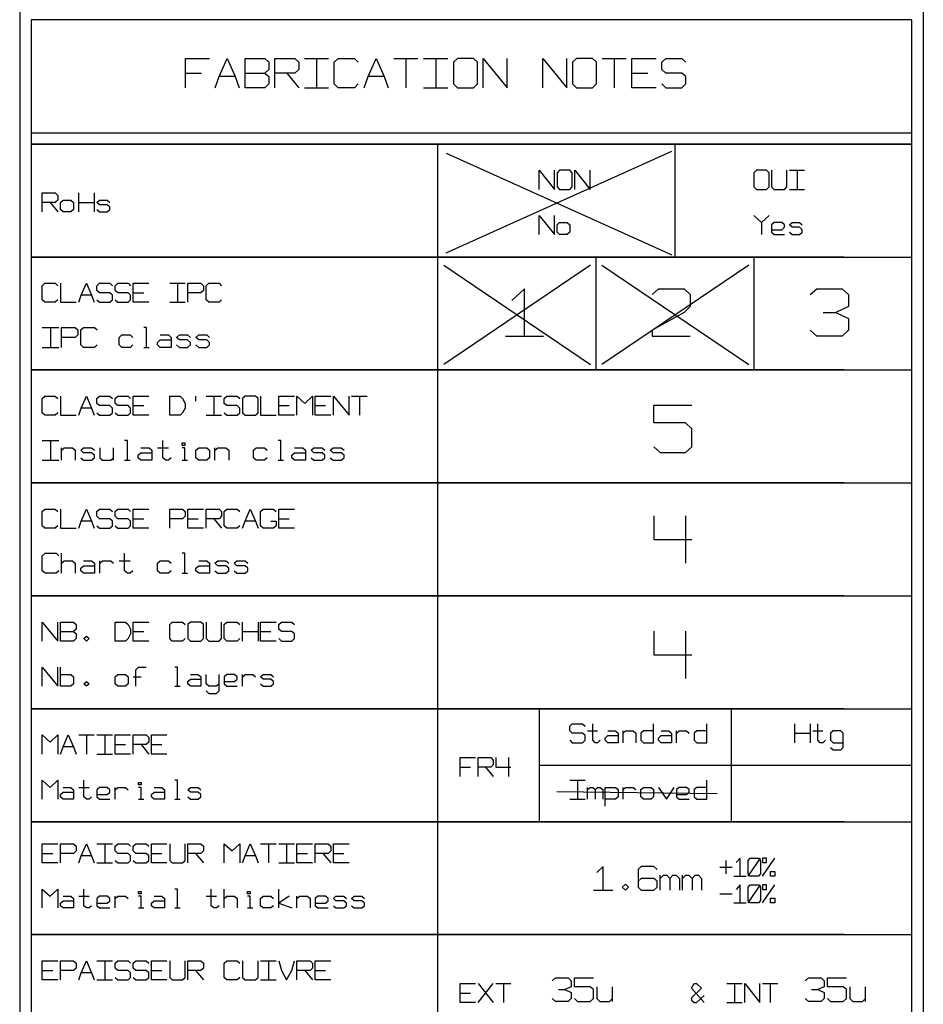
# Model space of a CAD drawing. Header units: millimetres. Extents: x 0 to 1189, y 35 to 806.
# Tile 7 of 17: x 330 to 469, y 495 to 647. Entities that reach past the tile are written whole.
import ezdxf

# ---------------------------------------------------------------- set-up
doc = ezdxf.new("R2010")
doc.units = ezdxf.units.MM
doc.layers.add('Pen 1', color=7, linetype='Continuous')

msp = doc.modelspace()

# ---------------------------------------------------------------- linework, layer by layer
at = {"layer": 'Pen 1', "color": 7, "lineweight": 30}
for p, q in [((373.7, 641.12), (377.4, 641.12)), ((375.55, 641.12), (375.55, 636.62)), ((387.5, 641.12), (391.23, 641.12)), ((389.35, 641.12), (389.35, 636.62)), ((392.1, 641.12), (395.83, 641.12)), ((393.98, 641.12), (393.98, 636.62)), ((419.73, 641.12), (423.45, 641.12)), ((421.58, 641.12), (421.58, 636.62)), ((355.27, 638.88), (357.75, 638.88)), ((362.98, 638.33), (360.5, 638.33)), ((364.5, 638.88), (367.58, 638.88)), ((370.95, 638.88), (372.8, 636.62)), ((386, 638.33), (383.52, 638.33)), ((424.33, 638.88), (426.8, 638.88)), ((373.7, 636.62), (377.4, 636.62)), ((392.1, 636.62), (395.83, 636.62)), ((331.4, 629.65), (467.62, 629.65)), ((394.27, 627.9), (394.27, 339.73)), ((430.95, 627.9), (430.95, 610.42)), ((395.58, 611.1), (430.5, 626.83)), ((395.58, 626.47), (430.5, 610.75)), ((448.67, 623.85), (451.02, 623.85)), ((449.85, 623.85), (449.85, 620.9)), ((338.77, 617.42), (338.77, 620.35)), ((341.17, 620.35), (341.17, 617.42)), ((448.67, 620.9), (451.02, 620.9)), ((334.35, 618.88), (335.55, 617.42)), ((338.77, 618.88), (341.17, 618.88)), ((444.35, 615.75), (444.35, 613.92)), ((395.23, 609.17), (417.92, 593.83)), ((417.92, 609.17), (395.23, 593.83)), ((418.73, 610.42), (418.73, 592.97)), ((419.67, 609.17), (442.38, 593.83)), ((442.38, 609.17), (419.67, 593.83)), ((443.17, 610.42), (443.17, 592.97)), ((352.85, 606.38), (355.25, 606.38)), ((354.05, 606.38), (354.05, 603.45)), ((340.77, 604.55), (339.17, 604.55)), ((347.2, 604.9), (348.83, 604.9)), ((352.85, 603.45), (355.25, 603.45)), ((453.88, 601.88), (455.85, 601.88)), ((333.15, 599.55), (335.7, 599.55)), ((334.42, 599.55), (334.42, 596.45)), ((404.75, 598.2), (410.65, 598.2)), ((333.15, 596.45), (335.7, 596.45)), ((348.83, 596.45), (349.67, 596.45)), ((356.85, 588.9), (356.85, 588.17)), ((358.48, 588.9), (360.88, 588.9)), ((359.67, 588.9), (359.67, 585.97)), ((380.98, 588.9), (383.38, 588.9)), ((382.17, 588.9), (382.17, 585.97)), ((340.77, 587.08), (339.17, 587.08)), ((347.2, 587.45), (348.83, 587.45)), ((369.73, 587.45), (371.33, 587.45)), ((375.35, 587.45), (376.95, 587.45)), ((358.48, 585.97), (360.88, 585.97)), ((333.15, 582.08), (335.7, 582.08)), ((334.42, 582.08), (334.42, 579)), ((336.12, 579), (336.12, 580.92)), ((344.17, 579), (344.17, 580.92)), ((350.95, 580.92), (352.65, 580.92)), ((359.85, 579), (359.85, 580.92)), ((333.15, 579), (335.7, 579)), ((345.88, 579), (346.73, 579)), ((354.77, 579), (355.62, 579)), ((369.6, 579), (370.45, 579)), ((340.77, 569.6), (339.17, 569.6)), ((347.2, 569.97), (348.83, 569.97)), ((355.65, 569.97), (357.25, 569.97)), ((359.67, 569.97), (360.88, 568.5)), ((366.1, 569.6), (364.5, 569.6)), ((369.73, 569.97), (371.33, 569.97)), ((432.62, 570.42), (432.62, 563.08)), ((336.12, 561.53), (336.12, 564.62)), ((342.05, 561.53), (342.05, 563.45)), ((345.02, 563.45), (346.73, 563.45)), ((354.77, 561.53), (355.62, 561.53)), ((364.1, 551.05), (364.1, 553.97)), ((366.5, 553.97), (366.5, 551.05)), ((335.95, 552.53), (337.98, 552.53)), ((347.2, 552.53), (348.83, 552.53)), ((364.1, 552.53), (366.5, 552.53)), ((366.9, 552.53), (368.5, 552.53)), ((432.62, 552.6), (432.62, 545.28)), ((347.2, 545.53), (348.42, 545.53)), ((364.1, 544.05), (364.1, 545.9)), ((353.65, 544.05), (354.45, 544.05)), ((410, 540.58), (410, 523.1)), ((439.67, 540.58), (439.67, 523.1)), ((449.52, 535.33), (449.52, 538.25)), ((451.88, 538.25), (451.88, 535.33)), ((338.77, 536.53), (341.17, 536.53)), ((339.98, 536.53), (339.98, 533.58)), ((341.58, 536.53), (344, 536.53)), ((342.8, 536.53), (342.8, 533.58)), ((417.45, 537.15), (419.02, 537.15)), ((422.95, 535.33), (422.95, 537.15)), ((431.2, 535.33), (431.2, 537.15)), ((449.52, 536.8), (451.88, 536.8)), ((452.27, 537.15), (453.85, 537.15)), ((337.98, 534.67), (336.35, 534.67)), ((344.4, 535.05), (346, 535.05)), ((348.42, 535.05), (349.62, 533.58)), ((350.02, 535.05), (351.62, 535.05)), ((341.58, 533.58), (344, 533.58)), ((405.23, 533.03), (405.23, 530.1)), ((397.77, 531.55), (399.35, 531.55)), ((401.7, 531.55), (402.88, 530.1)), ((410, 531.83), (467.62, 531.83)), ((338.77, 528.42), (340.38, 528.42)), ((344.4, 526.6), (344.4, 528.42)), ((414.7, 529.53), (417.08, 529.53)), ((415.9, 529.53), (415.9, 526.6)), ((417.45, 526.6), (417.45, 528.42)), ((422.95, 526.6), (422.95, 528.42)), ((412.7, 527.8), (437.5, 527.45)), ((348.02, 526.6), (348.83, 526.6)), ((353.65, 526.6), (354.45, 526.6)), ((414.7, 526.6), (417.08, 526.6)), ((341.58, 519.67), (344, 519.67)), ((342.8, 519.67), (342.8, 516.75)), ((366.9, 519.67), (369.33, 519.67)), ((368.1, 519.67), (368.1, 516.75)), ((369.73, 519.67), (372.12, 519.67)), ((370.92, 519.67), (370.92, 516.75)), ((333.15, 518.22), (334.75, 518.22)), ((340.77, 517.85), (339.17, 517.85)), ((350.02, 518.22), (351.62, 518.22)), ((356.85, 518.22), (358.08, 516.75)), ((366.1, 517.85), (364.5, 517.85)), ((372.52, 518.22), (374.15, 518.22)), ((376.55, 518.22), (377.75, 516.75)), ((378.15, 518.22), (379.77, 518.22)), ((341.58, 516.75), (344, 516.75)), ((369.73, 516.75), (372.12, 516.75)), ((438.85, 517.1), (438.85, 515.05)), ((442.3, 514.7), (444.2, 517.45)), ((444.5, 514.7), (446.4, 517.45)), ((428.7, 512.53), (428.7, 514.83)), ((432.15, 512.53), (432.15, 514.83)), ((437.9, 516.08), (439.8, 516.08)), ((440.1, 514.7), (442, 514.7)), ((442.3, 510.58), (444.2, 513.33)), ((444.5, 510.58), (446.4, 513.33)), ((338.77, 511.6), (340.38, 511.6)), ((344.4, 509.77), (344.4, 511.6)), ((358.48, 511.6), (360.08, 511.6)), ((361.27, 509.77), (361.27, 512.7)), ((369.73, 509.77), (369.73, 512.7)), ((372.52, 509.77), (372.52, 511.6)), ((418.4, 512.53), (421.35, 512.53)), ((437.9, 511.95), (439.8, 511.95)), ((440.1, 510.58), (442, 510.58)), ((348.02, 509.77), (348.83, 509.77)), ((353.65, 509.77), (354.45, 509.77)), ((364.9, 509.77), (365.7, 509.77)), ((341.58, 501.58), (344, 501.58)), ((342.8, 501.58), (342.8, 498.65)), ((366.9, 501.58), (369.33, 501.58)), ((368.1, 501.58), (368.1, 498.65)), ((333.15, 500.12), (334.75, 500.12)), ((340.77, 499.75), (339.17, 499.75)), ((350.02, 500.12), (351.62, 500.12)), ((356.85, 500.12), (358.08, 498.65)), ((373.73, 500.12), (374.95, 498.65)), ((375.35, 500.12), (376.95, 500.12)), ((341.58, 498.65), (344, 498.65)), ((366.9, 498.65), (369.33, 498.65)), ((400.52, 495.15), (402.88, 498.1)), ((400.52, 498.1), (402.88, 495.15)), ((403.27, 498.1), (405.62, 498.1)), ((404.45, 498.1), (404.45, 495.15)), ((439.02, 498.1), (441.38, 498.1)), ((440.2, 498.1), (440.2, 495.15)), ((444.52, 498.1), (446.88, 498.1)), ((445.7, 498.1), (445.7, 495.15)), ((397.77, 496.62), (399.35, 496.62)), ((412.98, 497.15), (413.95, 497.15)), ((421.33, 495.33), (421.33, 497.6)), ((452.1, 497.15), (453.08, 497.15)), ((460.45, 495.33), (460.45, 497.6)), ((439.02, 495.15), (441.38, 495.15))]:
    msp.add_line(p, q, dxfattribs=at)
for points in [[(469.38, 648.85), (329.65, 648.85), (329.65, 337.98), (469.38, 337.98), (469.38, 648.85)], [(331.4, 647.1), (331.4, 627.9), (467.62, 627.9), (467.62, 647.1), (331.4, 647.1)], [(355.27, 636.62), (355.27, 641.12), (359, 641.12)], [(359.9, 636.62), (360.5, 638.33), (361.75, 641.12), (362.98, 638.33), (363.6, 636.62)], [(364.5, 636.62), (364.5, 641.12), (367.58, 641.12), (368.2, 640.58), (368.2, 639.45), (367.58, 638.88), (368.2, 638.33), (368.2, 637.2), (367.58, 636.62), (364.5, 636.62)], [(369.1, 636.62), (369.1, 641.12), (372.17, 641.12), (372.8, 640.58), (372.8, 639.45), (372.17, 638.88), (369.1, 638.88)], [(382, 637.2), (381.4, 636.62), (378.92, 636.62), (378.3, 637.2), (378.3, 640.58), (378.92, 641.12), (381.4, 641.12), (382, 640.58)], [(382.9, 636.62), (383.52, 638.33), (384.75, 641.12), (386, 638.33), (386.62, 636.62)], [(396.73, 637.2), (397.33, 636.62), (399.8, 636.62), (400.42, 637.2), (400.42, 640.58), (399.8, 641.12), (397.33, 641.12), (396.73, 640.58), (396.73, 637.2)], [(401.33, 636.62), (401.33, 641.12), (405.02, 636.62), (405.02, 641.12)], [(410.52, 636.62), (410.52, 641.12), (414.23, 636.62), (414.23, 641.12)], [(415.12, 637.2), (415.75, 636.62), (418.23, 636.62), (418.83, 637.2), (418.83, 640.58), (418.23, 641.12), (415.75, 641.12), (415.12, 640.58), (415.12, 637.2)], [(428.05, 636.62), (424.33, 636.62), (424.33, 641.12), (428.05, 641.12)], [(428.92, 637.2), (429.55, 636.62), (432.02, 636.62), (432.65, 637.2), (432.65, 638.33), (432.02, 638.88), (429.55, 638.88), (428.92, 639.45), (428.92, 640.58), (429.55, 641.12), (432.02, 641.12), (432.65, 640.58)], [(331.4, 627.9), (331.4, 610.42), (467.62, 610.42), (467.62, 627.9), (331.4, 627.9)], [(410, 620.9), (410, 623.85), (412.35, 620.9), (412.35, 623.85)], [(412.75, 621.28), (413.12, 620.9), (414.7, 620.9), (415.1, 621.28), (415.1, 623.47), (414.7, 623.85), (413.12, 623.85), (412.75, 623.47), (412.75, 621.28)], [(415.5, 620.9), (415.5, 623.85), (417.85, 620.9), (417.85, 623.85)], [(443.17, 621.28), (443.58, 620.9), (445.15, 620.9), (445.52, 621.28), (445.52, 623.47), (445.15, 623.85), (443.58, 623.85), (443.17, 623.47), (443.17, 621.28)], [(445.92, 623.85), (445.92, 621.28), (446.33, 620.9), (447.9, 620.9), (448.27, 621.28), (448.27, 623.85)], [(333.15, 617.42), (333.15, 620.35), (335.15, 620.35), (335.55, 619.97), (335.55, 619.25), (335.15, 618.88), (333.15, 618.88)], [(335.95, 617.78), (335.95, 618.88), (336.35, 619.25), (337.58, 619.25), (337.98, 618.88), (337.98, 617.78), (337.58, 617.42), (336.35, 617.42), (335.95, 617.78)], [(341.58, 617.78), (342, 617.42), (343.2, 617.42), (343.6, 617.78), (343.6, 618.15), (343.2, 618.53), (342, 618.53), (341.58, 618.88), (342, 619.25), (343.2, 619.25), (343.6, 618.88)], [(410, 613.92), (410, 616.85), (412.35, 613.92), (412.35, 616.85)], [(443.17, 616.85), (444.35, 615.75), (445.52, 616.85)], [(412.75, 614.3), (412.75, 615.4), (413.12, 615.75), (414.33, 615.75), (414.7, 615.4), (414.7, 614.3), (414.33, 613.92), (413.12, 613.92), (412.75, 614.3)], [(445.92, 614.65), (447.5, 614.65), (447.9, 615.03), (447.9, 615.4), (447.5, 615.75), (446.33, 615.75), (445.92, 615.4), (445.92, 614.3), (446.33, 613.92), (447.9, 613.92)], [(448.67, 614.3), (449.08, 613.92), (450.25, 613.92), (450.65, 614.3), (450.65, 614.65), (450.25, 615.03), (449.08, 615.03), (448.67, 615.4), (449.08, 615.75), (450.25, 615.75), (450.65, 615.4)], [(457.15, 610.42), (331.4, 610.42), (331.4, 592.97), (467.62, 592.97), (467.62, 610.42)], [(335.55, 603.8), (335.15, 603.45), (333.55, 603.45), (333.15, 603.8), (333.15, 606), (333.55, 606.38), (335.15, 606.38), (335.55, 606)], [(335.95, 606.38), (335.95, 603.45), (338.38, 603.45)], [(338.77, 603.45), (339.17, 604.55), (339.98, 606.38), (340.77, 604.55), (341.17, 603.45)], [(341.58, 603.8), (342, 603.45), (343.6, 603.45), (344, 603.8), (344, 604.55), (343.6, 604.9), (342, 604.9), (341.58, 605.28), (341.58, 606), (342, 606.38), (343.6, 606.38), (344, 606)], [(344.4, 603.8), (344.8, 603.45), (346.4, 603.45), (346.8, 603.8), (346.8, 604.55), (346.4, 604.9), (344.8, 604.9), (344.4, 605.28), (344.4, 606), (344.8, 606.38), (346.4, 606.38), (346.8, 606)], [(349.62, 603.45), (347.2, 603.45), (347.2, 606.38), (349.62, 606.38)], [(355.65, 603.45), (355.65, 606.38), (357.65, 606.38), (358.08, 606), (358.08, 605.28), (357.65, 604.9), (355.65, 604.9)], [(360.88, 603.8), (360.48, 603.45), (358.88, 603.45), (358.48, 603.8), (358.48, 606), (358.88, 606.38), (360.48, 606.38), (360.88, 606)], [(407.7, 598.2), (407.7, 605.53), (405.73, 603.7)], [(427.45, 604.62), (428.45, 605.53), (432.38, 605.53), (433.35, 604.62), (433.35, 602.78), (432.38, 601.88), (427.45, 599.12), (427.45, 598.2), (433.35, 598.2)], [(451.9, 604.62), (452.9, 605.53), (456.83, 605.53), (457.8, 604.62), (457.8, 602.78), (455.85, 601.88), (457.8, 600.95), (457.8, 599.12), (456.83, 598.2), (452.9, 598.2), (451.9, 599.12)], [(336.12, 596.45), (336.12, 599.55), (338.23, 599.55), (338.65, 599.17), (338.65, 598.4), (338.23, 598), (336.12, 598)], [(341.62, 596.85), (341.2, 596.45), (339.5, 596.45), (339.08, 596.85), (339.08, 599.17), (339.5, 599.55), (341.2, 599.55), (341.62, 599.17)], [(347.15, 596.85), (346.73, 596.45), (345.45, 596.45), (345.02, 596.85), (345.02, 598), (345.45, 598.4), (346.73, 598.4), (347.15, 598)], [(349.25, 596.45), (349.25, 599.55), (348.83, 599.55)], [(351.38, 598.4), (352.65, 598.4), (353.08, 598), (353.08, 596.45), (351.38, 596.45), (350.95, 596.85), (350.95, 597.22), (351.38, 597.62), (353.08, 597.62)], [(353.92, 596.85), (354.35, 596.45), (355.62, 596.45), (356.05, 596.85), (356.05, 597.22), (355.62, 597.62), (354.35, 597.62), (353.92, 598), (354.35, 598.4), (355.62, 598.4), (356.05, 598)], [(356.9, 596.85), (357.33, 596.45), (358.58, 596.45), (359, 596.85), (359, 597.22), (358.58, 597.62), (357.33, 597.62), (356.9, 598), (357.33, 598.4), (358.58, 598.4), (359, 598)], [(457.15, 592.97), (331.4, 592.97), (331.4, 575.5), (467.62, 575.5), (467.62, 592.97)], [(335.55, 586.35), (335.15, 585.97), (333.55, 585.97), (333.15, 586.35), (333.15, 588.55), (333.55, 588.9), (335.15, 588.9), (335.55, 588.55)], [(335.95, 588.9), (335.95, 585.97), (338.38, 585.97)], [(338.77, 585.97), (339.17, 587.08), (339.98, 588.9), (340.77, 587.08), (341.17, 585.97)], [(341.58, 586.35), (342, 585.97), (343.6, 585.97), (344, 586.35), (344, 587.08), (343.6, 587.45), (342, 587.45), (341.58, 587.8), (341.58, 588.55), (342, 588.9), (343.6, 588.9), (344, 588.55)], [(344.4, 586.35), (344.8, 585.97), (346.4, 585.97), (346.8, 586.35), (346.8, 587.08), (346.4, 587.45), (344.8, 587.45), (344.4, 587.8), (344.4, 588.55), (344.8, 588.9), (346.4, 588.9), (346.8, 588.55)], [(349.62, 585.97), (347.2, 585.97), (347.2, 588.9), (349.62, 588.9)], [(352.85, 585.97), (352.85, 588.9), (354.45, 588.9), (354.85, 588.55), (355.25, 587.8), (355.25, 587.08), (354.85, 586.35), (354.45, 585.97), (352.85, 585.97)], [(361.27, 586.35), (361.67, 585.97), (363.3, 585.97), (363.7, 586.35), (363.7, 587.08), (363.3, 587.45), (361.67, 587.45), (361.27, 587.8), (361.27, 588.55), (361.67, 588.9), (363.3, 588.9), (363.7, 588.55)], [(364.1, 586.35), (364.5, 585.97), (366.1, 585.97), (366.5, 586.35), (366.5, 588.55), (366.1, 588.9), (364.5, 588.9), (364.1, 588.55), (364.1, 586.35)], [(366.9, 588.9), (366.9, 585.97), (369.33, 585.97)], [(372.12, 585.97), (369.73, 585.97), (369.73, 588.9), (372.12, 588.9)], [(372.52, 585.97), (372.52, 588.9), (373.73, 587.8), (374.95, 588.9), (374.95, 585.97)], [(377.75, 585.97), (375.35, 585.97), (375.35, 588.9), (377.75, 588.9)], [(378.15, 585.97), (378.15, 588.9), (380.58, 585.97), (380.58, 588.9)], [(427.7, 581.1), (428.7, 580.2), (432.62, 580.2), (433.6, 581.1), (433.6, 583.85), (432.62, 584.78), (427.7, 584.78), (427.7, 587.53), (433.6, 587.53)], [(346.3, 579), (346.3, 582.08), (345.88, 582.08)], [(353.08, 579.38), (352.65, 579), (352.23, 579), (351.8, 579.38), (351.8, 582.08)], [(354.77, 581.3), (354.77, 581.7), (355.2, 581.7), (355.2, 581.3), (354.77, 581.3)], [(370.02, 579), (370.02, 582.08), (369.6, 582.08)], [(336.12, 580.55), (336.55, 580.92), (337.8, 580.92), (338.23, 580.55), (338.23, 579)], [(339.08, 579.38), (339.5, 579), (340.77, 579), (341.2, 579.38), (341.2, 579.78), (340.77, 580.15), (339.5, 580.15), (339.08, 580.55), (339.5, 580.92), (340.77, 580.92), (341.2, 580.55)], [(342.05, 580.92), (342.05, 579.38), (342.48, 579), (343.75, 579), (344.17, 579.38)], [(348.4, 580.92), (349.67, 580.92), (350.1, 580.55), (350.1, 579), (348.4, 579), (347.98, 579.38), (347.98, 579.78), (348.4, 580.15), (350.1, 580.15)], [(355.2, 579), (355.2, 580.92), (354.77, 580.92)], [(356.9, 579.38), (356.9, 580.55), (357.33, 580.92), (358.58, 580.92), (359, 580.55), (359, 579.38), (358.58, 579), (357.33, 579), (356.9, 579.38)], [(359.85, 580.55), (360.27, 580.92), (361.55, 580.92), (361.98, 580.55), (361.98, 579)], [(367.92, 579.38), (367.5, 579), (366.23, 579), (365.8, 579.38), (365.8, 580.55), (366.23, 580.92), (367.5, 580.92), (367.92, 580.55)], [(372.15, 580.92), (373.42, 580.92), (373.85, 580.55), (373.85, 579), (372.15, 579), (371.73, 579.38), (371.73, 579.78), (372.15, 580.15), (373.85, 580.15)], [(374.7, 579.38), (375.12, 579), (376.4, 579), (376.83, 579.38), (376.83, 579.78), (376.4, 580.15), (375.12, 580.15), (374.7, 580.55), (375.12, 580.92), (376.4, 580.92), (376.83, 580.55)], [(377.67, 579.38), (378.1, 579), (379.38, 579), (379.8, 579.38), (379.8, 579.78), (379.38, 580.15), (378.1, 580.15), (377.67, 580.55), (378.1, 580.92), (379.38, 580.92), (379.8, 580.55)], [(457.15, 575.5), (331.4, 575.5), (331.4, 558.03), (467.62, 558.03), (467.62, 575.5)], [(335.55, 568.88), (335.15, 568.5), (333.55, 568.5), (333.15, 568.88), (333.15, 571.08), (333.55, 571.45), (335.15, 571.45), (335.55, 571.08)], [(335.95, 571.45), (335.95, 568.5), (338.38, 568.5)], [(338.77, 568.5), (339.17, 569.6), (339.98, 571.45), (340.77, 569.6), (341.17, 568.5)], [(341.58, 568.88), (342, 568.5), (343.6, 568.5), (344, 568.88), (344, 569.6), (343.6, 569.97), (342, 569.97), (341.58, 570.35), (341.58, 571.08), (342, 571.45), (343.6, 571.45), (344, 571.08)], [(344.4, 568.88), (344.8, 568.5), (346.4, 568.5), (346.8, 568.88), (346.8, 569.6), (346.4, 569.97), (344.8, 569.97), (344.4, 570.35), (344.4, 571.08), (344.8, 571.45), (346.4, 571.45), (346.8, 571.08)], [(349.62, 568.5), (347.2, 568.5), (347.2, 571.45), (349.62, 571.45)], [(352.85, 568.5), (352.85, 571.45), (354.85, 571.45), (355.25, 571.08), (355.25, 570.35), (354.85, 569.97), (352.85, 569.97)], [(358.08, 568.5), (355.65, 568.5), (355.65, 571.45), (358.08, 571.45)], [(358.48, 568.5), (358.48, 571.45), (360.48, 571.45), (360.88, 571.08), (360.88, 570.35), (360.48, 569.97), (358.48, 569.97)], [(363.7, 568.88), (363.3, 568.5), (361.67, 568.5), (361.27, 568.88), (361.27, 571.08), (361.67, 571.45), (363.3, 571.45), (363.7, 571.08)], [(364.1, 568.5), (364.5, 569.6), (365.3, 571.45), (366.1, 569.6), (366.5, 568.5)], [(368.5, 569.6), (369.33, 569.6), (369.33, 568.88), (368.92, 568.5), (367.3, 568.5), (366.9, 568.88), (366.9, 571.08), (367.3, 571.45), (368.92, 571.45), (369.33, 571.08)], [(372.12, 568.5), (369.73, 568.5), (369.73, 571.45), (372.12, 571.45)], [(427.7, 570.42), (427.7, 566.75), (433.6, 566.75)], [(335.7, 561.92), (335.27, 561.53), (333.58, 561.53), (333.15, 561.92), (333.15, 564.22), (333.58, 564.62), (335.27, 564.62), (335.7, 564.22)], [(336.12, 563.08), (336.55, 563.45), (337.8, 563.45), (338.23, 563.08), (338.23, 561.53)], [(339.5, 563.45), (340.77, 563.45), (341.2, 563.08), (341.2, 561.53), (339.5, 561.53), (339.08, 561.92), (339.08, 562.3), (339.5, 562.67), (341.2, 562.67)], [(342.05, 563.08), (342.48, 563.45), (343.75, 563.45), (344.17, 563.08)], [(347.15, 561.92), (346.73, 561.53), (346.3, 561.53), (345.88, 561.92), (345.88, 564.62)], [(353.08, 561.92), (352.65, 561.53), (351.38, 561.53), (350.95, 561.92), (350.95, 563.08), (351.38, 563.45), (352.65, 563.45), (353.08, 563.08)], [(355.2, 561.53), (355.2, 564.62), (354.77, 564.62)], [(357.33, 563.45), (358.58, 563.45), (359, 563.08), (359, 561.53), (357.33, 561.53), (356.9, 561.92), (356.9, 562.3), (357.33, 562.67), (359, 562.67)], [(359.85, 561.92), (360.27, 561.53), (361.55, 561.53), (361.98, 561.92), (361.98, 562.3), (361.55, 562.67), (360.27, 562.67), (359.85, 563.08), (360.27, 563.45), (361.55, 563.45), (361.98, 563.08)], [(362.83, 561.92), (363.25, 561.53), (364.52, 561.53), (364.95, 561.92), (364.95, 562.3), (364.52, 562.67), (363.25, 562.67), (362.83, 563.08), (363.25, 563.45), (364.52, 563.45), (364.95, 563.08)], [(457.15, 558.03), (331.4, 558.03), (331.4, 540.58), (467.62, 540.58), (467.62, 558.03)], [(333.15, 551.05), (333.15, 553.97), (335.55, 551.05), (335.55, 553.97)], [(335.95, 551.05), (335.95, 553.97), (337.98, 553.97), (338.38, 553.62), (338.38, 552.88), (337.98, 552.53), (338.38, 552.15), (338.38, 551.42), (337.98, 551.05), (335.95, 551.05)], [(344.4, 551.05), (344.4, 553.97), (346, 553.97), (346.4, 553.62), (346.8, 552.88), (346.8, 552.15), (346.4, 551.42), (346, 551.05), (344.4, 551.05)], [(349.62, 551.05), (347.2, 551.05), (347.2, 553.97), (349.62, 553.97)], [(355.25, 551.42), (354.85, 551.05), (353.25, 551.05), (352.85, 551.42), (352.85, 553.62), (353.25, 553.97), (354.85, 553.97), (355.25, 553.62)], [(355.65, 551.42), (356.05, 551.05), (357.65, 551.05), (358.08, 551.42), (358.08, 553.62), (357.65, 553.97), (356.05, 553.97), (355.65, 553.62), (355.65, 551.42)], [(358.48, 553.97), (358.48, 551.42), (358.88, 551.05), (360.48, 551.05), (360.88, 551.42), (360.88, 553.97)], [(363.7, 551.42), (363.3, 551.05), (361.67, 551.05), (361.27, 551.42), (361.27, 553.62), (361.67, 553.97), (363.3, 553.97), (363.7, 553.62)], [(369.33, 551.05), (366.9, 551.05), (366.9, 553.97), (369.33, 553.97)], [(369.73, 551.42), (370.12, 551.05), (371.73, 551.05), (372.12, 551.42), (372.12, 552.15), (371.73, 552.53), (370.12, 552.53), (369.73, 552.88), (369.73, 553.62), (370.12, 553.97), (371.73, 553.97), (372.12, 553.62)], [(339.98, 551.05), (339.58, 551.42), (339.98, 551.78), (340.38, 551.42), (339.98, 551.05)], [(427.7, 552.6), (427.7, 548.92), (433.6, 548.92)], [(333.15, 544.05), (333.15, 547), (335.55, 544.05), (335.55, 547)], [(335.95, 545.9), (337.58, 545.9), (337.98, 545.53), (337.98, 544.42), (337.58, 544.05), (335.95, 544.05), (335.95, 547)], [(347.62, 544.05), (347.62, 546.62), (348.02, 547), (349.23, 547)], [(354.05, 544.05), (354.05, 547), (353.65, 547)], [(344.4, 544.42), (344.4, 545.53), (344.8, 545.9), (346, 545.9), (346.4, 545.53), (346.4, 544.42), (346, 544.05), (344.8, 544.05), (344.4, 544.42)], [(356.05, 545.9), (357.25, 545.9), (357.65, 545.53), (357.65, 544.05), (356.05, 544.05), (355.65, 544.42), (355.65, 544.8), (356.05, 545.15), (357.65, 545.15)], [(358.48, 543.33), (358.88, 542.95), (360.08, 542.95), (360.48, 543.33), (360.48, 545.9)], [(360.48, 544.42), (360.08, 544.05), (358.88, 544.05), (358.48, 544.42), (358.48, 545.9)], [(361.27, 544.8), (362.88, 544.8), (363.3, 545.15), (363.3, 545.53), (362.88, 545.9), (361.67, 545.9), (361.27, 545.53), (361.27, 544.42), (361.67, 544.05), (363.3, 544.05)], [(364.1, 545.53), (364.5, 545.9), (365.7, 545.9), (366.1, 545.53)], [(366.9, 544.42), (367.3, 544.05), (368.5, 544.05), (368.92, 544.42), (368.92, 544.8), (368.5, 545.15), (367.3, 545.15), (366.9, 545.53), (367.3, 545.9), (368.5, 545.9), (368.92, 545.53)], [(339.98, 544.05), (339.58, 544.42), (339.98, 544.8), (340.38, 544.42), (339.98, 544.05)], [(457.15, 540.58), (331.4, 540.58), (331.4, 523.1), (467.62, 523.1), (467.62, 540.58)], [(414.7, 535.7), (415.1, 535.33), (416.67, 535.33), (417.08, 535.7), (417.08, 536.42), (416.67, 536.8), (415.1, 536.8), (414.7, 537.15), (414.7, 537.9), (415.1, 538.25), (416.67, 538.25), (417.08, 537.9)], [(419.42, 535.7), (419.02, 535.33), (418.65, 535.33), (418.25, 535.7), (418.25, 538.25)], [(427.67, 537.15), (426.1, 537.15), (425.7, 536.8), (425.7, 535.7), (426.1, 535.33), (427.67, 535.33), (427.67, 538.25)], [(435.92, 537.15), (434.35, 537.15), (433.95, 536.8), (433.95, 535.7), (434.35, 535.33), (435.92, 535.33), (435.92, 538.25)], [(454.25, 535.7), (453.85, 535.33), (453.45, 535.33), (453.08, 535.7), (453.08, 538.25)], [(333.15, 533.58), (333.15, 536.53), (334.35, 535.42), (335.55, 536.53), (335.55, 533.58)], [(335.95, 533.58), (336.35, 534.67), (337.17, 536.53), (337.98, 534.67), (338.38, 533.58)], [(346.8, 533.58), (344.4, 533.58), (344.4, 536.53), (346.8, 536.53)], [(347.2, 533.58), (347.2, 536.53), (349.23, 536.53), (349.62, 536.15), (349.62, 535.42), (349.23, 535.05), (347.2, 535.05)], [(352.42, 533.58), (350.02, 533.58), (350.02, 536.53), (352.42, 536.53)], [(420.6, 537.15), (421.77, 537.15), (422.17, 536.8), (422.17, 535.33), (420.6, 535.33), (420.2, 535.7), (420.2, 536.05), (420.6, 536.42), (422.17, 536.42)], [(422.95, 536.8), (423.35, 537.15), (424.52, 537.15), (424.92, 536.8), (424.92, 535.33)], [(428.85, 537.15), (430.02, 537.15), (430.42, 536.8), (430.42, 535.33), (428.85, 535.33), (428.45, 535.7), (428.45, 536.05), (428.85, 536.42), (430.42, 536.42)], [(431.2, 536.8), (431.6, 537.15), (432.77, 537.15), (433.17, 536.8)], [(455.02, 534.6), (455.42, 534.22), (456.6, 534.22), (457, 534.6), (457, 536.8), (456.6, 537.15), (455.42, 537.15), (455.02, 536.8), (455.02, 535.7), (455.42, 535.33), (457, 535.33)], [(397.77, 530.1), (397.77, 533.03), (400.12, 533.03)], [(400.52, 530.1), (400.52, 533.03), (402.48, 533.03), (402.88, 532.65), (402.88, 531.92), (402.48, 531.55), (400.52, 531.55)], [(403.27, 533.03), (403.27, 531.55), (405.62, 531.55)], [(333.15, 526.6), (333.15, 529.53), (334.35, 528.42), (335.55, 529.53), (335.55, 526.6)], [(336.35, 528.42), (337.58, 528.42), (337.98, 528.05), (337.98, 526.6), (336.35, 526.6), (335.95, 526.95), (335.95, 527.33), (336.35, 527.7), (337.98, 527.7)], [(340.77, 526.95), (340.38, 526.6), (339.98, 526.6), (339.58, 526.95), (339.58, 529.53)], [(341.58, 527.33), (343.2, 527.33), (343.6, 527.7), (343.6, 528.05), (343.2, 528.42), (342, 528.42), (341.58, 528.05), (341.58, 526.95), (342, 526.6), (343.6, 526.6)], [(344.4, 528.05), (344.8, 528.42), (346, 528.42), (346.4, 528.05)], [(348.02, 528.8), (348.02, 529.15), (348.42, 529.15), (348.42, 528.8), (348.02, 528.8)], [(348.42, 526.6), (348.42, 528.42), (348.02, 528.42)], [(350.42, 528.42), (351.62, 528.42), (352.02, 528.05), (352.02, 526.6), (350.42, 526.6), (350.02, 526.95), (350.02, 527.33), (350.42, 527.7), (352.02, 527.7)], [(354.05, 526.6), (354.05, 529.53), (353.65, 529.53)], [(355.65, 526.95), (356.05, 526.6), (357.25, 526.6), (357.65, 526.95), (357.65, 527.33), (357.25, 527.7), (356.05, 527.7), (355.65, 528.05), (356.05, 528.42), (357.25, 528.42), (357.65, 528.05)], [(417.45, 528.08), (417.85, 528.42), (418.25, 528.42), (418.65, 528.08), (418.65, 526.6)], [(418.65, 528.08), (419.02, 528.42), (419.42, 528.42), (419.83, 528.08), (419.83, 526.6)], [(420.2, 525.5), (420.2, 528.42), (421.77, 528.42), (422.17, 528.08), (422.17, 526.95), (421.77, 526.6), (420.2, 526.6)], [(422.95, 528.08), (423.35, 528.42), (424.52, 528.42), (424.92, 528.08)], [(425.7, 526.95), (425.7, 528.08), (426.1, 528.42), (427.27, 528.42), (427.67, 528.08), (427.67, 526.95), (427.27, 526.6), (426.1, 526.6), (425.7, 526.95)], [(428.45, 528.42), (429.65, 526.6), (430.83, 528.42)], [(431.2, 527.33), (432.77, 527.33), (433.17, 527.7), (433.17, 528.08), (432.77, 528.42), (431.6, 528.42), (431.2, 528.08), (431.2, 526.95), (431.6, 526.6), (433.17, 526.6)], [(435.92, 528.42), (434.35, 528.42), (433.95, 528.08), (433.95, 526.95), (434.35, 526.6), (435.92, 526.6), (435.92, 529.53)], [(457.15, 523.1), (331.4, 523.1), (331.4, 505.65), (467.62, 505.65), (467.62, 523.1)], [(335.55, 516.75), (333.15, 516.75), (333.15, 519.67), (335.55, 519.67)], [(335.95, 516.75), (335.95, 519.67), (337.98, 519.67), (338.38, 519.33), (338.38, 518.6), (337.98, 518.22), (335.95, 518.22)], [(338.77, 516.75), (339.17, 517.85), (339.98, 519.67), (340.77, 517.85), (341.17, 516.75)], [(344.4, 517.12), (344.8, 516.75), (346.4, 516.75), (346.8, 517.12), (346.8, 517.85), (346.4, 518.22), (344.8, 518.22), (344.4, 518.6), (344.4, 519.33), (344.8, 519.67), (346.4, 519.67), (346.8, 519.33)], [(347.2, 517.12), (347.62, 516.75), (349.23, 516.75), (349.62, 517.12), (349.62, 517.85), (349.23, 518.22), (347.62, 518.22), (347.2, 518.6), (347.2, 519.33), (347.62, 519.67), (349.23, 519.67), (349.62, 519.33)], [(352.42, 516.75), (350.02, 516.75), (350.02, 519.67), (352.42, 519.67)], [(352.85, 519.67), (352.85, 517.12), (353.25, 516.75), (354.85, 516.75), (355.25, 517.12), (355.25, 519.67)], [(355.65, 516.75), (355.65, 519.67), (357.65, 519.67), (358.08, 519.33), (358.08, 518.6), (357.65, 518.22), (355.65, 518.22)], [(361.27, 516.75), (361.27, 519.67), (362.48, 518.6), (363.7, 519.67), (363.7, 516.75)], [(364.1, 516.75), (364.5, 517.85), (365.3, 519.67), (366.1, 517.85), (366.5, 516.75)], [(374.95, 516.75), (372.52, 516.75), (372.52, 519.67), (374.95, 519.67)], [(375.35, 516.75), (375.35, 519.67), (377.35, 519.67), (377.75, 519.33), (377.75, 518.6), (377.35, 518.22), (375.35, 518.22)], [(380.58, 516.75), (378.15, 516.75), (378.15, 519.67), (380.58, 519.67)], [(419.88, 512.53), (419.88, 516.2), (418.88, 515.28)], [(428.23, 515.72), (427.73, 516.2), (425.77, 516.2), (425.27, 515.72), (425.27, 512.97), (425.77, 512.53), (427.73, 512.53), (428.23, 512.97), (428.23, 513.9), (427.73, 514.35), (425.77, 514.35), (425.27, 513.9)], [(441.05, 514.7), (441.05, 517.45), (440.42, 516.78)], [(442.3, 515.05), (442.3, 517.1), (442.62, 517.45), (443.88, 517.45), (444.2, 517.1), (444.2, 515.05), (443.88, 514.7), (442.62, 514.7), (442.3, 515.05)], [(445.15, 517.45), (444.5, 517.45), (444.5, 516.78), (445.15, 516.78), (445.15, 517.45)], [(428.7, 514.35), (429.2, 514.83), (429.7, 514.83), (430.17, 514.35), (430.17, 512.53)], [(430.17, 514.35), (430.67, 514.83), (431.17, 514.83), (431.65, 514.35), (431.65, 512.53)], [(432.15, 514.35), (432.65, 514.83), (433.12, 514.83), (433.62, 514.35), (433.62, 512.53)], [(433.62, 514.35), (434.12, 514.83), (434.6, 514.83), (435.1, 514.35), (435.1, 512.53)], [(445.77, 515.4), (446.4, 515.4), (446.4, 514.7), (445.77, 514.7), (445.77, 515.4)], [(423.3, 512.53), (422.83, 512.97), (423.3, 513.45), (423.8, 512.97), (423.3, 512.53)], [(441.05, 510.58), (441.05, 513.33), (440.42, 512.65)], [(442.3, 510.92), (442.3, 512.97), (442.62, 513.33), (443.88, 513.33), (444.2, 512.97), (444.2, 510.92), (443.88, 510.58), (442.62, 510.58), (442.3, 510.92)], [(445.15, 513.33), (444.5, 513.33), (444.5, 512.65), (445.15, 512.65), (445.15, 513.33)], [(333.15, 509.77), (333.15, 512.7), (334.35, 511.6), (335.55, 512.7), (335.55, 509.77)], [(336.35, 511.6), (337.58, 511.6), (337.98, 511.23), (337.98, 509.77), (336.35, 509.77), (335.95, 510.12), (335.95, 510.5), (336.35, 510.88), (337.98, 510.88)], [(340.77, 510.12), (340.38, 509.77), (339.98, 509.77), (339.58, 510.12), (339.58, 512.7)], [(341.58, 510.5), (343.2, 510.5), (343.6, 510.88), (343.6, 511.23), (343.2, 511.6), (342, 511.6), (341.58, 511.23), (341.58, 510.12), (342, 509.77), (343.6, 509.77)], [(344.4, 511.23), (344.8, 511.6), (346, 511.6), (346.4, 511.23)], [(348.02, 511.98), (348.02, 512.33), (348.42, 512.33), (348.42, 511.98), (348.02, 511.98)], [(348.42, 509.77), (348.42, 511.6), (348.02, 511.6)], [(350.42, 511.6), (351.62, 511.6), (352.02, 511.23), (352.02, 509.77), (350.42, 509.77), (350.02, 510.12), (350.02, 510.5), (350.42, 510.88), (352.02, 510.88)], [(354.05, 509.77), (354.05, 512.7), (353.65, 512.7)], [(360.48, 510.12), (360.08, 509.77), (359.67, 509.77), (359.27, 510.12), (359.27, 512.7)], [(361.27, 511.23), (361.67, 511.6), (362.88, 511.6), (363.3, 511.23), (363.3, 509.77)], [(364.9, 511.98), (364.9, 512.33), (365.3, 512.33), (365.3, 511.98), (364.9, 511.98)], [(365.3, 509.77), (365.3, 511.6), (364.9, 511.6)], [(368.92, 510.12), (368.5, 509.77), (367.3, 509.77), (366.9, 510.12), (366.9, 511.23), (367.3, 511.6), (368.5, 511.6), (368.92, 511.23)], [(371.33, 511.6), (369.73, 510.5), (371.73, 509.77)], [(372.52, 511.23), (372.92, 511.6), (374.15, 511.6), (374.55, 511.23), (374.55, 509.77)], [(375.35, 510.5), (376.95, 510.5), (377.35, 510.88), (377.35, 511.23), (376.95, 511.6), (375.75, 511.6), (375.35, 511.23), (375.35, 510.12), (375.75, 509.77), (377.35, 509.77)], [(378.15, 510.12), (378.55, 509.77), (379.77, 509.77), (380.17, 510.12), (380.17, 510.5), (379.77, 510.88), (378.55, 510.88), (378.15, 511.23), (378.55, 511.6), (379.77, 511.6), (380.17, 511.23)], [(380.98, 510.12), (381.38, 509.77), (382.58, 509.77), (382.98, 510.12), (382.98, 510.5), (382.58, 510.88), (381.38, 510.88), (380.98, 511.23), (381.38, 511.6), (382.58, 511.6), (382.98, 511.23)], [(445.77, 511.27), (446.4, 511.27), (446.4, 510.58), (445.77, 510.58), (445.77, 511.27)], [(457.15, 505.65), (331.4, 505.65), (331.4, 488.17), (467.62, 488.17), (467.62, 505.65)], [(335.55, 498.65), (333.15, 498.65), (333.15, 501.58), (335.55, 501.58)], [(335.95, 498.65), (335.95, 501.58), (337.98, 501.58), (338.38, 501.23), (338.38, 500.48), (337.98, 500.12), (335.95, 500.12)], [(338.77, 498.65), (339.17, 499.75), (339.98, 501.58), (340.77, 499.75), (341.17, 498.65)], [(344.4, 499.02), (344.8, 498.65), (346.4, 498.65), (346.8, 499.02), (346.8, 499.75), (346.4, 500.12), (344.8, 500.12), (344.4, 500.48), (344.4, 501.23), (344.8, 501.58), (346.4, 501.58), (346.8, 501.23)], [(347.2, 499.02), (347.62, 498.65), (349.23, 498.65), (349.62, 499.02), (349.62, 499.75), (349.23, 500.12), (347.62, 500.12), (347.2, 500.48), (347.2, 501.23), (347.62, 501.58), (349.23, 501.58), (349.62, 501.23)], [(352.42, 498.65), (350.02, 498.65), (350.02, 501.58), (352.42, 501.58)], [(352.85, 501.58), (352.85, 499.02), (353.25, 498.65), (354.85, 498.65), (355.25, 499.02), (355.25, 501.58)], [(355.65, 498.65), (355.65, 501.58), (357.65, 501.58), (358.08, 501.23), (358.08, 500.48), (357.65, 500.12), (355.65, 500.12)], [(363.7, 499.02), (363.3, 498.65), (361.67, 498.65), (361.27, 499.02), (361.27, 501.23), (361.67, 501.58), (363.3, 501.58), (363.7, 501.23)], [(364.1, 501.58), (364.1, 499.02), (364.5, 498.65), (366.1, 498.65), (366.5, 499.02), (366.5, 501.58)], [(369.73, 501.58), (370.12, 500.12), (370.92, 498.65), (371.73, 500.12), (372.12, 501.58)], [(372.52, 498.65), (372.52, 501.58), (374.55, 501.58), (374.95, 501.23), (374.95, 500.48), (374.55, 500.12), (372.52, 500.12)], [(377.75, 498.65), (375.35, 498.65), (375.35, 501.58), (377.75, 501.58)], [(400.12, 495.15), (397.77, 495.15), (397.77, 498.1), (400.12, 498.1)], [(412, 498.52), (412.48, 498.98), (414.45, 498.98), (414.92, 498.52), (414.92, 497.6), (413.95, 497.15), (414.92, 496.7), (414.92, 495.77), (414.45, 495.33), (412.48, 495.33), (412, 495.77)], [(415.42, 495.77), (415.92, 495.33), (417.88, 495.33), (418.38, 495.77), (418.38, 497.15), (417.88, 497.6), (415.42, 497.6), (415.42, 498.98), (418.38, 498.98)], [(435.48, 495.15), (433.52, 497.35), (433.92, 498.1), (434.3, 498.1), (435.1, 497.35), (433.52, 495.9), (433.52, 495.52), (433.92, 495.15), (434.3, 495.15), (435.48, 496.25)], [(441.77, 495.15), (441.77, 498.1), (444.12, 495.15), (444.12, 498.1)], [(451.1, 498.52), (451.6, 498.98), (453.58, 498.98), (454.05, 498.52), (454.05, 497.6), (453.08, 497.15), (454.05, 496.7), (454.05, 495.77), (453.58, 495.33), (451.6, 495.33), (451.1, 495.77)], [(454.55, 495.77), (455.05, 495.33), (457, 495.33), (457.5, 495.77), (457.5, 497.15), (457, 497.6), (454.55, 497.6), (454.55, 498.98), (457.5, 498.98)], [(418.88, 497.6), (418.88, 495.77), (419.35, 495.33), (420.83, 495.33), (421.33, 495.77)], [(458, 497.6), (458, 495.77), (458.48, 495.33), (459.95, 495.33), (460.45, 495.77)]]:
    msp.add_lwpolyline(points, dxfattribs=at)

doc.saveas('drawing.dxf')
